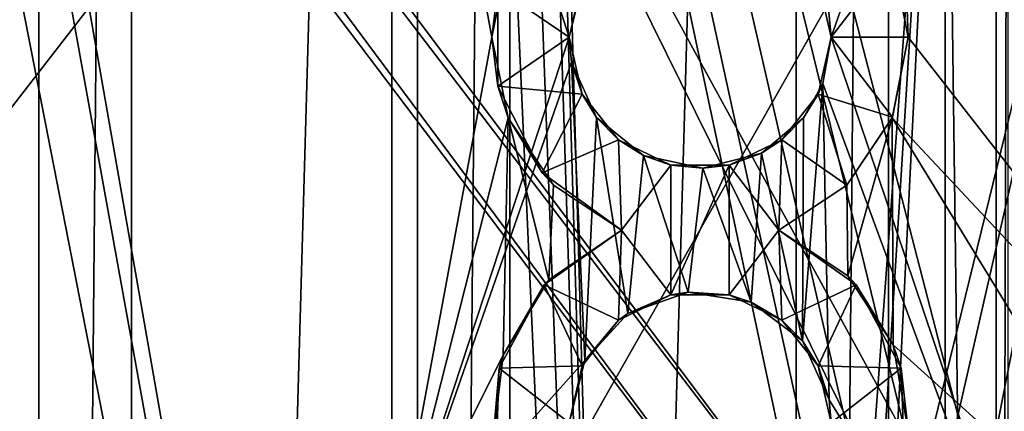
# Model space of a CAD drawing. Extents: x -3 to 104, y -79 to 161.
# Tile 156 of 203: x 61.56 to 74.33, y 75.46 to 80.54. Entities that reach past the tile are written whole.
import ezdxf

# ---------------------------------------------------------------- set-up
doc = ezdxf.new("R2010")
doc.units = 0
doc.header["$MEASUREMENT"] = 0

msp = doc.modelspace()

# ---------------------------------------------------------------- linework, layer by layer
for points in [[(61.810001, 130, -10.3), (58.099998, 0, -10.3), (58.099998, 130, -10.3)], [(61.810001, 0, -10.3), (58.099998, 0, -10.3), (61.810001, 130, -10.3)], [(61.810001, 0, -71.599998), (61.810001, 130, -71.599998), (63.009998, 130, -71.599998)], [(63.009998, 0, -71.599998), (61.810001, 0, -71.599998), (63.009998, 130, -71.599998)], [(61.810001, 130, -71.599998), (61.810001, 0, -10.3), (61.810001, 130, -10.3)], [(61.810001, 0, -71.599998), (61.810001, 0, -10.3), (61.810001, 130, -71.599998)], [(66.720001, 130, -10.3), (63.009998, 0, -10.3), (63.009998, 130, -10.3)], [(66.720001, 0, -10.3), (63.009998, 0, -10.3), (66.720001, 130, -10.3)], [(63.009998, 130, -10.3), (63.009998, 0, -71.599998), (63.009998, 130, -71.599998)], [(63.009998, 0, -10.3), (63.009998, 0, -71.599998), (63.009998, 130, -10.3)], [(66.720001, 0, -71.599998), (66.720001, 130, -71.599998), (67.919998, 130, -71.599998)], [(67.919998, 0, -71.599998), (66.720001, 0, -71.599998), (67.919998, 130, -71.599998)], [(66.720001, 130, -71.599998), (66.720001, 0, -10.3), (66.720001, 130, -10.3)], [(66.720001, 0, -71.599998), (66.720001, 0, -10.3), (66.720001, 130, -71.599998)], [(71.629997, 130, -10.3), (67.919998, 0, -10.3), (67.919998, 130, -10.3)], [(71.629997, 0, -10.3), (67.919998, 0, -10.3), (71.629997, 130, -10.3)], [(67.919998, 130, -10.3), (67.919998, 0, -71.599998), (67.919998, 130, -71.599998)], [(67.919998, 0, -10.3), (67.919998, 0, -71.599998), (67.919998, 130, -10.3)], [(71.629997, 0, -71.599998), (71.629997, 130, -71.599998), (72.830002, 130, -71.599998)], [(72.830002, 0, -71.599998), (71.629997, 0, -71.599998), (72.830002, 130, -71.599998)], [(71.629997, 130, -71.599998), (71.629997, 0, -10.3), (71.629997, 130, -10.3)], [(71.629997, 0, -71.599998), (71.629997, 0, -10.3), (71.629997, 130, -71.599998)], [(76.540001, 130, -10.3), (72.830002, 0, -10.3), (72.830002, 130, -10.3)], [(76.540001, 0, -10.3), (72.830002, 0, -10.3), (76.540001, 130, -10.3)], [(72.830002, 130, -10.3), (72.830002, 0, -71.599998), (72.830002, 130, -71.599998)], [(72.830002, 0, -10.3), (72.830002, 0, -71.599998), (72.830002, 130, -10.3)], [(98.300003, 129.649994, 17.299999), (74.475899, 72.517403, 17.299999), (60.471001, 126.727997, 17.299999)], [(60.471001, 126.727997, 17.299999), (74.475899, 72.517403, 17.299999), (73.696999, 72.517403, 17.299999)], [(60.471001, 126.727997, 17.299999), (73.696999, 72.517403, 17.299999), (72.9953, 72.179497, 17.299999)], [(60.471001, 19.228001, 17.299999), (60.471001, 126.727997, 17.299999), (72.336403, 70.811302, 17.299999)], [(72.336403, 70.811302, 17.299999), (60.471001, 126.727997, 17.299999), (72.509804, 71.570602, 17.299999)], [(72.509804, 71.570602, 17.299999), (60.471001, 126.727997, 17.299999), (72.9953, 72.179497, 17.299999)], [(39.528702, 112.523003), (39.528702, 23.4326), (96.9217, 124.593002)], [(39.528702, 23.4326), (96.9217, 5.4074), (96.9217, 124.593002)], [(5.1713, 6.7213, -72.699997), (95.428703, 123.278999, -72.699997), (5.1713, 123.278999, -72.699997)], [(5.1713, 6.7213, -72.699997), (95.428703, 6.7213, -72.699997), (95.428703, 123.278999, -72.699997)], [(72.9953, 72.179497, 18.9), (39.471001, 116.879997, 18.9), (38.997101, 116.658997, 18.9)], [(72.9953, 72.179497, 18.9), (80.207298, 83.608299, 18.9), (39.471001, 116.879997, 18.9)], [(72.509804, 71.570602, 18.9), (38.997101, 116.658997, 18.9), (38.492001, 116.524002, 18.9)], [(72.9953, 72.179497, 18.9), (38.997101, 116.658997, 18.9), (72.509804, 71.570602, 18.9)], [(72.509804, 71.570602, 18.9), (38.492001, 116.524002, 18.9), (10.3364, 88.811302, 18.9)], [(79.015297, 72.711304, 67.933098), (72.939003, 84.431999, 67.078003), (79.026398, 94.159798, 65.653801)], [(72.509804, 71.570602, 54.099998), (10.3364, 88.811302, 54.099998), (77.586403, 92.311302, 54.099998)], [(74.475899, 72.517403, 55.700001), (77.586403, 92.311302, 55.700001), (66.386398, 87.311302, 55.700001)], [(72.9953, 72.179497, 54.099998), (72.509804, 71.570602, 54.099998), (77.586403, 92.311302, 54.099998)], [(73.696999, 72.517403, 54.099998), (72.9953, 72.179497, 54.099998), (77.586403, 92.311302, 54.099998)], [(74.475899, 72.517403, 54.099998), (73.696999, 72.517403, 54.099998), (77.586403, 92.311302, 54.099998)], [(75.586403, 90.311302, 67.957901), (72.055603, 80.6334, 69.155296), (72.086304, 80.311302, 69.184799)], [(75.586403, 90.311302, 67.957901), (72.086304, 80.311302, 69.184799), (75.586502, 69.933899, 69.892502)], [(10.1631, 88.052002, 18.9), (72.509804, 71.570602, 18.9), (10.3364, 88.811302, 18.9)], [(72.509804, 71.570602, 54.099998), (10.1631, 88.052002, 54.099998), (10.3364, 88.811302, 54.099998)], [(74.224998, 88.631401, -74.699997), (74.224998, 37.368599, -74.699997), (73.5625, 87.685204, -74.699997)], [(74.375, 88.631401, -74.5), (74.375, 37.368599, -74.5), (74.224998, 37.368599, -74.5)], [(74.375, 88.631401, -74.5), (74.224998, 37.368599, -74.5), (74.224998, 88.631401, -74.5)], [(74.224998, 88.631401, -74.5), (74.224998, 37.368599, -74.5), (74.224998, 88.631401, -74.699997)], [(74.224998, 88.631401, -74.699997), (74.224998, 37.368599, -74.5), (74.224998, 37.368599, -74.699997)], [(9.6776, 87.4431, 18.9), (72.336403, 70.811302, 18.9), (10.1631, 88.052002, 18.9)], [(72.336403, 70.811302, 54.099998), (9.6776, 87.4431, 54.099998), (10.1631, 88.052002, 54.099998)], [(72.336403, 70.811302, 18.9), (72.509804, 71.570602, 18.9), (10.1631, 88.052002, 18.9)], [(72.336403, 70.811302, 54.099998), (10.1631, 88.052002, 54.099998), (72.509804, 71.570602, 54.099998)], [(73.5625, 87.685204, -74.699997), (69.927101, 38.094601, -74.699997), (68.6222, 84.107803, -74.699997)], [(73.5625, 87.685204, -74.699997), (70.488503, 38.364899, -74.699997), (69.927101, 38.094601, -74.699997)], [(73.5625, 87.685204, -74.699997), (71.111504, 38.364899, -74.699997), (70.488503, 38.364899, -74.699997)], [(73.5625, 87.685204, -74.699997), (73.5625, 38.3148, -74.699997), (71.111504, 38.364899, -74.699997)], [(73.5625, 87.685204, -74.699997), (74.224998, 37.368599, -74.699997), (73.5625, 38.3148, -74.699997)], [(37.971001, 29.478001, 18.9), (72.336403, 70.811302, 18.9), (9.6776, 87.4431, 18.9)], [(72.509804, 70.052002, 54.099998), (9.6776, 87.4431, 54.099998), (72.336403, 70.811302, 54.099998)], [(72.509804, 70.052002, 54.099998), (9.6776, 22.179501, 54.099998), (9.6776, 87.4431, 54.099998)], [(29.7864, 73.311302, 62.700001), (66.386398, 87.311302, 62.700001), (29.7864, 87.311302, 62.700001)], [(29.7864, 73.311302, 62.700001), (66.386398, 73.311302, 62.700001), (66.386398, 87.311302, 62.700001)], [(66.386398, 87.311302, 68.594398), (68.686699, 80.311302, 69.282303), (68.888397, 81.114601, 69.198402)], [(66.386398, 87.311302, 68.594398), (66.386398, 73.311302, 69.931099), (68.686699, 80.311302, 69.282303)], [(67.6866, 80.311302, 67.650803), (66.386398, 87.311302, 66.932404), (67.8965, 81.3554, 67.543098)], [(66.386398, 73.311302, 68.276398), (66.386398, 87.311302, 66.932404), (67.6866, 80.311302, 67.650803)], [(66.386398, 87.311302, 66.932404), (66.386398, 73.311302, 68.276398), (66.386398, 87.311302, 68.594398)], [(66.386398, 73.311302, 68.276398), (66.386398, 73.311302, 69.931099), (66.386398, 87.311302, 68.594398)], [(73.696999, 72.517403, 55.700001), (74.475899, 72.517403, 55.700001), (66.386398, 87.311302, 55.700001)], [(66.386398, 73.311302, 55.700001), (73.696999, 72.517403, 55.700001), (66.386398, 87.311302, 55.700001)], [(66.386398, 87.311302, 55.700001), (66.386398, 73.311302, 62.700001), (66.386398, 73.311302, 55.700001)], [(66.386398, 87.311302, 62.700001), (66.386398, 73.311302, 62.700001), (66.386398, 87.311302, 55.700001)], [(73.086304, 80.311302, 67.496803), (72.876198, 81.356003, 67.401001), (72.939003, 84.431999, 67.078003)], [(79.015297, 72.711304, 67.933098), (73.086304, 80.311302, 67.496803), (72.939003, 84.431999, 67.078003)], [(68.6222, 84.107803, -74.699997), (69.927101, 38.094601, -74.699997), (68.566299, 83.989998, -74.699997)], [(68.473198, 83.8965, -74.699997), (69.927101, 38.094601, -74.699997), (68.221802, 83.793602, -74.699997)], [(68.566299, 83.989998, -74.699997), (69.927101, 38.094601, -74.699997), (68.473198, 83.8965, -74.699997)], [(53.037399, 83.789101, -74.699997), (69.927101, 38.094601, -74.699997), (45.672901, 38.094601, -74.699997)], [(60.995499, 83.774101, -74.699997), (69.927101, 38.094601, -74.699997), (53.037399, 83.789101, -74.699997)], [(61.6777, 83.774101, -74.699997), (69.927101, 38.094601, -74.699997), (60.995499, 83.774101, -74.699997)], [(61.9221, 83.774101, -74.699997), (69.927101, 38.094601, -74.699997), (61.6777, 83.774101, -74.699997)], [(67.884399, 83.780998, -74.699997), (69.927101, 38.094601, -74.699997), (61.9221, 83.774101, -74.699997)], [(68.221802, 83.793602, -74.699997), (69.927101, 38.094601, -74.699997), (67.884399, 83.780998, -74.699997)], [(73.696999, 72.517403, 18.9), (80.207298, 83.608299, 18.9), (72.9953, 72.179497, 18.9)], [(74.475899, 72.517403, 18.9), (80.207298, 83.608299, 18.9), (73.696999, 72.517403, 18.9)], [(67.761703, 80.944397, 58.700001), (67.6866, 80.311302, 67.650803), (67.8965, 81.3554, 67.543098)], [(71.918098, 81.048897, 58.700001), (72.879097, 81.348999, 58.700001), (72.086403, 80.311302, 58.700001)], [(72.086403, 80.311302, 58.700001), (72.879097, 81.348999, 58.700001), (73.086403, 80.311302, 58.700001)], [(73.086403, 80.311302, 58.700001), (72.876198, 81.356003, 67.401001), (73.086304, 80.311302, 67.496803)], [(73.086403, 80.311302, 58.700001), (72.879097, 81.348999, 58.700001), (72.876198, 81.356003, 67.401001)], [(68.686699, 80.311302, 69.282303), (68.854797, 81.048897, 58.700001), (68.888397, 81.114601, 69.198402)], [(67.761703, 80.944397, 58.700001), (68.854797, 81.048897, 58.700001), (68.686401, 80.311302, 58.700001)], [(68.686401, 80.311302, 58.700001), (68.854797, 81.048897, 58.700001), (68.686699, 80.311302, 69.282303)], [(71.918098, 81.048897, 58.700001), (72.086403, 80.311302, 58.700001), (72.055603, 80.6334, 69.155296)], [(67.761703, 80.944397, 58.700001), (67.761703, 79.6782, 58.700001), (67.6866, 80.311302, 67.650803)], [(67.761703, 80.944397, 58.700001), (68.686401, 80.311302, 58.700001), (67.761703, 79.6782, 58.700001)], [(72.055603, 80.6334, 69.155296), (72.086403, 80.311302, 58.700001), (72.086304, 80.311302, 69.184799)], [(68.686699, 80.311302, 69.282303), (66.386398, 73.311302, 69.931099), (68.717499, 79.988297, 69.311996)], [(66.386398, 73.311302, 68.276398), (67.6866, 80.311302, 67.650803), (67.896599, 79.2668, 67.7435)], [(67.761703, 79.6782, 58.700001), (67.896599, 79.2668, 67.7435), (67.6866, 80.311302, 67.650803)], [(67.761703, 79.6782, 58.700001), (68.686401, 80.311302, 58.700001), (68.854797, 79.5737, 58.700001)], [(68.717499, 79.988297, 69.311996), (68.686401, 80.311302, 58.700001), (68.686699, 80.311302, 69.282303)], [(68.854797, 79.5737, 58.700001), (68.686401, 80.311302, 58.700001), (68.717499, 79.988297, 69.311996)], [(71.918098, 79.5737, 58.700001), (72.086403, 80.311302, 58.700001), (72.879097, 79.273598, 58.700001)], [(72.086403, 80.311302, 58.700001), (71.918098, 79.5737, 58.700001), (71.976601, 79.710297, 69.244797)], [(72.086304, 80.311302, 69.184799), (71.976601, 79.710297, 69.244797), (75.586502, 69.933899, 69.892502)], [(72.086304, 80.311302, 69.184799), (72.086403, 80.311302, 58.700001), (71.976601, 79.710297, 69.244797)], [(72.086403, 80.311302, 58.700001), (73.086403, 80.311302, 58.700001), (72.879097, 79.273598, 58.700001)], [(79.015297, 72.711304, 67.933098), (72.876404, 79.267197, 67.601501), (73.086304, 80.311302, 67.496803)], [(72.879097, 79.273598, 58.700001), (73.086304, 80.311302, 67.496803), (72.876404, 79.267197, 67.601501)], [(72.879097, 79.273598, 58.700001), (73.086403, 80.311302, 58.700001), (73.086304, 80.311302, 67.496803)], [(68.717499, 79.988297, 69.311996), (66.386398, 73.311302, 69.931099), (68.889999, 76.117599, 69.647903)], [(68.717499, 79.988297, 69.311996), (68.889999, 76.117599, 69.647903), (69.042099, 79.270798, 69.369499)], [(69.042099, 79.270798, 69.369499), (68.854797, 79.5737, 58.700001), (68.717499, 79.988297, 69.311996)], [(71.976601, 79.710297, 69.244797), (71.727402, 79.266296, 69.293503), (71.712502, 76.374603, 69.5466)], [(71.976601, 79.710297, 69.244797), (71.712502, 76.374603, 69.5466), (72.060204, 75.608902, 69.599297)], [(71.976601, 79.710297, 69.244797), (71.918098, 79.5737, 58.700001), (71.727402, 79.266296, 69.293503)], [(71.976601, 79.710297, 69.244797), (72.060204, 75.608902, 69.599297), (75.586502, 69.933899, 69.892502)], [(67.761703, 79.6782, 58.700001), (68.338997, 78.551201, 58.700001), (67.896599, 79.2668, 67.7435)], [(67.761703, 79.6782, 58.700001), (68.854797, 79.5737, 58.700001), (68.338997, 78.551201, 58.700001)], [(68.338997, 78.551201, 58.700001), (68.854797, 79.5737, 58.700001), (69.3265, 78.982201, 58.700001)], [(69.3265, 78.982201, 58.700001), (68.854797, 79.5737, 58.700001), (69.042099, 79.270798, 69.369499)], [(71.446404, 78.982201, 58.700001), (71.918098, 79.5737, 58.700001), (72.288803, 78.395302, 58.700001)], [(71.918098, 79.5737, 58.700001), (71.446404, 78.982201, 58.700001), (71.727402, 79.266296, 69.293503)], [(71.918098, 79.5737, 58.700001), (72.879097, 79.273598, 58.700001), (72.288803, 78.395302, 58.700001)], [(66.386398, 73.311302, 68.276398), (67.896599, 79.2668, 67.7435), (67.833603, 76.190002, 68.014702)], [(67.833603, 76.190002, 68.014702), (67.896599, 79.2668, 67.7435), (68.423897, 77.165703, 67.916901)], [(68.423897, 77.165703, 67.916901), (67.896599, 79.2668, 67.7435), (68.485497, 78.393997, 67.807503)], [(68.338997, 78.551201, 58.700001), (68.485497, 78.393997, 67.807503), (67.896599, 79.2668, 67.7435)], [(69.042099, 79.270798, 69.369499), (68.889999, 76.117599, 69.647903), (69.446999, 76.728203, 69.5821)], [(69.042099, 79.270798, 69.369499), (69.446999, 76.728203, 69.5821), (69.653397, 78.777496, 69.397697)], [(69.653397, 78.777496, 69.397697), (69.3265, 78.982201, 58.700001), (69.042099, 79.270798, 69.369499)], [(71.1819, 78.808899, 69.351303), (71.712502, 76.374603, 69.5466), (71.727402, 79.266296, 69.293503)], [(71.727402, 79.266296, 69.293503), (71.446404, 78.982201, 58.700001), (71.1819, 78.808899, 69.351303)], [(72.300499, 77.215599, 67.8022), (72.288399, 78.394897, 67.698997), (72.876404, 79.267197, 67.601501)], [(72.288803, 78.395302, 58.700001), (72.876404, 79.267197, 67.601501), (72.288399, 78.394897, 67.698997)], [(72.288803, 78.395302, 58.700001), (72.879097, 79.273598, 58.700001), (72.876404, 79.267197, 67.601501)], [(72.889603, 76.322601, 67.859703), (72.300499, 77.215599, 67.8022), (72.876404, 79.267197, 67.601501)], [(76.885902, 72.711304, 68.008499), (72.876404, 79.267197, 67.601501), (79.015297, 72.711304, 67.933098)], [(72.889603, 76.322601, 67.859703), (72.876404, 79.267197, 67.601501), (76.885902, 72.711304, 68.008499)], [(68.338997, 78.551201, 58.700001), (69.3265, 78.982201, 58.700001), (69.3666, 77.811302, 58.700001)], [(69.3265, 78.982201, 58.700001), (70.008202, 78.6539, 58.700001), (69.3666, 77.811302, 58.700001)], [(70.008202, 78.6539, 58.700001), (69.3265, 78.982201, 58.700001), (69.653397, 78.777496, 69.397697)], [(70.764702, 78.6539, 58.700001), (71.446404, 78.982201, 58.700001), (71.406197, 77.811302, 58.700001)], [(71.446404, 78.982201, 58.700001), (70.764702, 78.6539, 58.700001), (71.1819, 78.808899, 69.351303)], [(71.446404, 78.982201, 58.700001), (72.288803, 78.395302, 58.700001), (71.406197, 77.811302, 58.700001)], [(70.420898, 78.611702, 69.391098), (71.048599, 76.876999, 69.5242), (71.1819, 78.808899, 69.351303)], [(71.1819, 78.808899, 69.351303), (70.764702, 78.6539, 58.700001), (70.420898, 78.611702, 69.391098)], [(71.1819, 78.808899, 69.351303), (71.048599, 76.876999, 69.5242), (71.712502, 76.374603, 69.5466)], [(69.653397, 78.777496, 69.397697), (69.446999, 76.728203, 69.5821), (70.230103, 77.004097, 69.537003)], [(69.653397, 78.777496, 69.397697), (70.230103, 77.004097, 69.537003), (70.420898, 78.611702, 69.391098)], [(70.420898, 78.611702, 69.391098), (70.008202, 78.6539, 58.700001), (69.653397, 78.777496, 69.397697)], [(68.338997, 78.551201, 58.700001), (69.3666, 77.811302, 58.700001), (68.485497, 78.393997, 67.807503)], [(69.3666, 77.811302, 58.700001), (70.008202, 78.6539, 58.700001), (70.008202, 76.968697, 58.700001)], [(70.008202, 78.6539, 58.700001), (70.764702, 78.6539, 58.700001), (70.008202, 76.968697, 58.700001)], [(70.008202, 76.968697, 58.700001), (70.764702, 78.6539, 58.700001), (70.764702, 76.968697, 58.700001)], [(70.764702, 78.6539, 58.700001), (70.008202, 78.6539, 58.700001), (70.420898, 78.611702, 69.391098)], [(70.420898, 78.611702, 69.391098), (70.230103, 77.004097, 69.537003), (71.048599, 76.876999, 69.5242)], [(70.764702, 76.968697, 58.700001), (70.764702, 78.6539, 58.700001), (71.406197, 77.811302, 58.700001)], [(68.423897, 77.165703, 67.916901), (68.485497, 78.393997, 67.807503), (69.3666, 77.811302, 67.835602)], [(69.3666, 77.811302, 58.700001), (69.3666, 77.811302, 67.835602), (68.485497, 78.393997, 67.807503)], [(71.406197, 77.811302, 58.700001), (72.288803, 78.395302, 58.700001), (72.288399, 78.394897, 67.698997)], [(71.406197, 77.811302, 67.777397), (72.288399, 78.394897, 67.698997), (72.300499, 77.215599, 67.8022)], [(71.406197, 77.811302, 58.700001), (72.288399, 78.394897, 67.698997), (71.406197, 77.811302, 67.777397)], [(69.3666, 77.811302, 58.700001), (68.364502, 77.100601, 58.700001), (68.423897, 77.165703, 67.916901)], [(68.364502, 77.100601, 58.700001), (69.3666, 77.811302, 58.700001), (69.3265, 76.640404, 58.700001)], [(69.3666, 77.811302, 58.700001), (68.423897, 77.165703, 67.916901), (69.3666, 77.811302, 67.835602)], [(69.3265, 76.640404, 58.700001), (69.3666, 77.811302, 58.700001), (70.008202, 76.968697, 58.700001)], [(70.764702, 76.968697, 58.700001), (71.406197, 77.811302, 58.700001), (71.446404, 76.640404, 58.700001)], [(71.406197, 77.811302, 58.700001), (71.406197, 77.811302, 67.777397), (72.300499, 77.215599, 67.8022)], [(72.408401, 77.100601, 58.700001), (71.406197, 77.811302, 58.700001), (72.300499, 77.215599, 67.8022)], [(71.406197, 77.811302, 58.700001), (72.408401, 77.100601, 58.700001), (71.446404, 76.640404, 58.700001)], [(68.364502, 77.100601, 58.700001), (67.833603, 76.190002, 68.014702), (68.423897, 77.165703, 67.916901)], [(72.408401, 77.100601, 58.700001), (72.300499, 77.215599, 67.8022), (72.889603, 76.322601, 67.859703)], [(68.364502, 77.100601, 58.700001), (67.780998, 76.019501, 58.700001), (67.833603, 76.190002, 68.014702)], [(67.780998, 76.019501, 58.700001), (68.364502, 77.100601, 58.700001), (68.854797, 76.048897, 58.700001)], [(68.364502, 77.100601, 58.700001), (69.3265, 76.640404, 58.700001), (68.854797, 76.048897, 58.700001)], [(69.446999, 76.728203, 69.5821), (70.008202, 76.968697, 58.700001), (70.230103, 77.004097, 69.537003)], [(70.008202, 76.968697, 58.700001), (70.764702, 76.968697, 58.700001), (70.230103, 77.004097, 69.537003)], [(70.230103, 77.004097, 69.537003), (70.764702, 76.968697, 58.700001), (71.048599, 76.876999, 69.5242)], [(71.446404, 76.640404, 58.700001), (72.408401, 77.100601, 58.700001), (71.918098, 76.048897, 58.700001)], [(71.918098, 76.048897, 58.700001), (72.408401, 77.100601, 58.700001), (72.991898, 76.019501, 58.700001)], [(72.991898, 76.019501, 58.700001), (72.408401, 77.100601, 58.700001), (72.889603, 76.322601, 67.859703)], [(69.3265, 76.640404, 58.700001), (70.008202, 76.968697, 58.700001), (69.446999, 76.728203, 69.5821)], [(70.764702, 76.968697, 58.700001), (71.446404, 76.640404, 58.700001), (71.048599, 76.876999, 69.5242)], [(71.048599, 76.876999, 69.5242), (71.446404, 76.640404, 58.700001), (71.712502, 76.374603, 69.5466)], [(68.854797, 76.048897, 58.700001), (69.3265, 76.640404, 58.700001), (68.889999, 76.117599, 69.647903)], [(68.889999, 76.117599, 69.647903), (69.3265, 76.640404, 58.700001), (69.446999, 76.728203, 69.5821)], [(71.446404, 76.640404, 58.700001), (71.918098, 76.048897, 58.700001), (71.712502, 76.374603, 69.5466)], [(71.712502, 76.374603, 69.5466), (71.918098, 76.048897, 58.700001), (72.060204, 75.608902, 69.599297)], [(73.084702, 75.207397, 67.944298), (72.889603, 76.322601, 67.859703), (76.885902, 72.711304, 68.008499)], [(72.991898, 76.019501, 58.700001), (72.889603, 76.322601, 67.859703), (73.084702, 75.207397, 67.944298)], [(66.386398, 73.311302, 68.276398), (67.833603, 76.190002, 68.014702), (67.698997, 75.0513, 68.110199)], [(68.889999, 76.117599, 69.647903), (66.386398, 73.311302, 69.931099), (68.686699, 75.311302, 69.719299)], [(67.780998, 76.019501, 58.700001), (67.698997, 75.0513, 68.110199), (67.833603, 76.190002, 68.014702)], [(68.686699, 75.311302, 69.719299), (68.854797, 76.048897, 58.700001), (68.889999, 76.117599, 69.647903)], [(67.780998, 76.019501, 58.700001), (67.7369, 74.791702, 58.700001), (67.698997, 75.0513, 68.110199)], [(67.780998, 76.019501, 58.700001), (68.686401, 75.311302, 58.700001), (67.7369, 74.791702, 58.700001)], [(67.780998, 76.019501, 58.700001), (68.854797, 76.048897, 58.700001), (68.686401, 75.311302, 58.700001)], [(68.686401, 75.311302, 58.700001), (68.854797, 76.048897, 58.700001), (68.686699, 75.311302, 69.719299)], [(71.918098, 76.048897, 58.700001), (72.991898, 76.019501, 58.700001), (72.086403, 75.311302, 58.700001)], [(71.918098, 76.048897, 58.700001), (72.086403, 75.311302, 58.700001), (72.060204, 75.608902, 69.599297)], [(72.086403, 75.311302, 58.700001), (72.991898, 76.019501, 58.700001), (73.036003, 74.791702, 58.700001)], [(73.036003, 74.791702, 58.700001), (72.991898, 76.019501, 58.700001), (73.084702, 75.207397, 67.944298)], [(72.060204, 75.608902, 69.599297), (72.086403, 75.311302, 69.622498), (75.586502, 69.933899, 69.892502)], [(72.060204, 75.608902, 69.599297), (72.086403, 75.311302, 58.700001), (72.086403, 75.311302, 69.622498)]]:
    msp.add_3dface(points)

doc.saveas('drawing.dxf')
